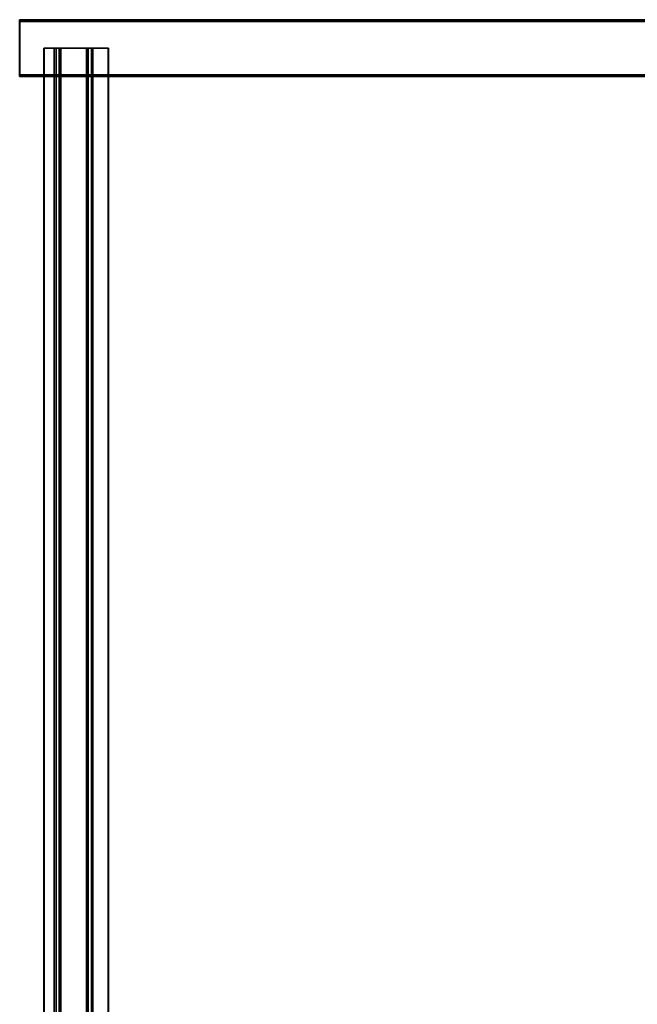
# Model space of a CAD drawing. Extents: x 13429 to 13460.1, y 572.8 to 605.1.
# Tile 8 of 256: x 13433.2 to 13434.3, y 577.8 to 579.5. Entities that reach past the tile are written whole.
import ezdxf

# ---------------------------------------------------------------- set-up
doc = ezdxf.new("R2010")
doc.units = 0
doc.header["$LTSCALE"] = 150
doc.header["$MEASUREMENT"] = 0
doc.layers.add('3DFACE_SHAPE', color=7, linetype='CONTINUOUS')

msp = doc.modelspace()

# ---------------------------------------------------------------- linework, layer by layer
at = {"layer": '3DFACE_SHAPE', "color": 13}
for points, invisible_edges in [([(13433.2118, 579.496, 0.3957), (13433.2081, 579.493, 0.4325), (13433.2078, 579.496, 0.4355)], 3), ([(13433.2081, 579.493, 0.4325), (13433.2081, 579.399, 0.4325), (13433.2078, 579.496, 0.4355)], 14), ([(13433.2078, 579.496, 0.4355), (13433.2081, 579.399, 0.4325), (13433.2078, 579.396, 0.4355)], 3), ([(13433.2078, 579.496, 0.4355), (13437.3992, 579.496, 0.8546), (13433.2118, 579.496, 0.3957)], 2), ([(13433.2078, 579.396, 0.4355), (13437.3992, 579.396, 0.8546), (13433.2078, 579.496, 0.4355)], 2), ([(13437.3992, 579.396, 0.8546), (13437.3992, 579.496, 0.8546), (13433.2078, 579.496, 0.4355)], 12), ([(13433.2118, 579.493, 0.3957), (13433.2081, 579.493, 0.4325), (13433.2118, 579.496, 0.3957)], 2), ([(13433.2081, 579.493, 0.4325), (13437.3996, 579.493, 0.8516), (13433.2081, 579.399, 0.4325)], 2), ([(13437.3996, 579.493, 0.8516), (13437.3996, 579.399, 0.8516), (13433.2081, 579.399, 0.4325)], 12), ([(13433.2118, 579.493, 0.3957), (13437.4032, 579.493, 0.8148), (13433.2081, 579.493, 0.4325)], 2), ([(13437.4032, 579.493, 0.8148), (13437.3996, 579.493, 0.8516), (13433.2081, 579.493, 0.4325)], 12), ([(13433.2118, 579.496, 0.3957), (13437.4032, 579.496, 0.8148), (13433.2118, 579.493, 0.3957)], 2), ([(13437.4032, 579.496, 0.8148), (13437.4032, 579.493, 0.8148), (13433.2118, 579.493, 0.3957)], 12), ([(13437.3992, 579.496, 0.8546), (13437.4032, 579.496, 0.8148), (13433.2118, 579.496, 0.3957)], 12), ([(13433.2504, 579.446, 0.4428), (13433.2772, 579.446, 0.4455), (13433.2507, 579.446, 0.4398)], 2), ([(13433.2504, 579.446, 0.4428), (13433.2504, 576.146, 0.4428), (13433.2772, 579.446, 0.4455)], 2), ([(13433.2504, 576.146, 0.4428), (13433.2772, 576.146, 0.4455), (13433.2772, 579.446, 0.4455)], 12), ([(13433.2507, 579.446, 0.4398), (13433.2507, 576.146, 0.4398), (13433.2504, 579.446, 0.4428)], 2), ([(13433.2507, 576.146, 0.4398), (13433.2504, 576.146, 0.4428), (13433.2504, 579.446, 0.4428)], 12), ([(13433.2507, 579.446, 0.4398), (13433.2772, 579.446, 0.4455), (13433.2805, 579.446, 0.4427)], 3), ([(13433.2805, 579.446, 0.4427), (13433.2805, 576.146, 0.4427), (13433.2507, 579.446, 0.4398)], 2), ([(13433.2805, 576.146, 0.4427), (13433.2507, 576.146, 0.4398), (13433.2507, 579.446, 0.4398)], 12), ([(13433.3282, 579.446, 0.538), (13433.2719, 579.446, 0.5293), (13433.2685, 579.446, 0.532)], 3), ([(13433.2719, 579.446, 0.5293), (13433.2772, 579.446, 0.4455), (13433.2685, 579.446, 0.532)], 13), ([(13433.2685, 579.446, 0.532), (13433.2685, 576.146, 0.532), (13433.3282, 579.446, 0.538)], 2), ([(13433.2685, 576.146, 0.532), (13433.3282, 576.146, 0.538), (13433.3282, 579.446, 0.538)], 12), ([(13433.2772, 579.446, 0.4455), (13433.2772, 576.146, 0.4455), (13433.2685, 579.446, 0.532)], 2), ([(13433.2772, 576.146, 0.4455), (13433.2685, 576.146, 0.532), (13433.2685, 579.446, 0.532)], 12), ([(13433.2772, 579.446, 0.4455), (13433.2719, 579.446, 0.5293), (13433.2805, 579.446, 0.4427)], 13), ([(13433.3255, 579.446, 0.5346), (13433.2719, 579.446, 0.5293), (13433.3282, 579.446, 0.538)], 14), ([(13433.2719, 579.446, 0.5293), (13433.2719, 576.146, 0.5293), (13433.2805, 579.446, 0.4427)], 2), ([(13433.2719, 576.146, 0.5293), (13433.2805, 576.146, 0.4427), (13433.2805, 579.446, 0.4427)], 12), ([(13433.3255, 579.446, 0.5346), (13433.3255, 576.146, 0.5346), (13433.2719, 579.446, 0.5293)], 2), ([(13433.3255, 576.146, 0.5346), (13433.2719, 576.146, 0.5293), (13433.2719, 579.446, 0.5293)], 12), ([(13433.3282, 579.446, 0.538), (13433.3369, 579.446, 0.4514), (13433.3255, 579.446, 0.5346)], 14), ([(13433.3369, 579.446, 0.4514), (13433.3342, 579.446, 0.4481), (13433.3255, 579.446, 0.5346)], 13), ([(13433.3342, 579.446, 0.4481), (13433.3342, 576.146, 0.4481), (13433.3255, 579.446, 0.5346)], 2), ([(13433.3342, 576.146, 0.4481), (13433.3255, 576.146, 0.5346), (13433.3255, 579.446, 0.5346)], 12), ([(13433.3282, 579.446, 0.538), (13433.3282, 576.146, 0.538), (13433.3369, 579.446, 0.4514)], 2), ([(13433.3282, 576.146, 0.538), (13433.3369, 576.146, 0.4514), (13433.3369, 579.446, 0.4514)], 12), ([(13433.3369, 579.446, 0.4514), (13433.3637, 579.446, 0.4541), (13433.3342, 579.446, 0.4481)], 14), ([(13433.3637, 579.446, 0.4541), (13433.364, 579.446, 0.4511), (13433.3342, 579.446, 0.4481)], 12), ([(13433.364, 579.446, 0.4511), (13433.364, 576.146, 0.4511), (13433.3342, 579.446, 0.4481)], 2), ([(13433.364, 576.146, 0.4511), (13433.3342, 576.146, 0.4481), (13433.3342, 579.446, 0.4481)], 12), ([(13433.3369, 579.446, 0.4514), (13433.3369, 576.146, 0.4514), (13433.3637, 579.446, 0.4541)], 2), ([(13433.3369, 576.146, 0.4514), (13433.3637, 576.146, 0.4541), (13433.3637, 579.446, 0.4541)], 12), ([(13433.3637, 579.446, 0.4541), (13433.3637, 576.146, 0.4541), (13433.364, 579.446, 0.4511)], 2), ([(13433.3637, 576.146, 0.4541), (13433.364, 576.146, 0.4511), (13433.364, 579.446, 0.4511)], 12), ([(13433.2081, 579.399, 0.4325), (13433.2118, 579.396, 0.3957), (13433.2078, 579.396, 0.4355)], 13), ([(13433.2118, 579.396, 0.3957), (13437.4032, 579.396, 0.8148), (13433.2078, 579.396, 0.4355)], 2), ([(13437.4032, 579.396, 0.8148), (13437.3992, 579.396, 0.8546), (13433.2078, 579.396, 0.4355)], 12), ([(13433.2081, 579.399, 0.4325), (13433.2118, 579.399, 0.3957), (13433.2118, 579.396, 0.3957)], 12), ([(13433.2081, 579.399, 0.4325), (13437.3996, 579.399, 0.8516), (13433.2118, 579.399, 0.3957)], 2), ([(13433.2118, 579.399, 0.3957), (13437.4032, 579.399, 0.8148), (13433.2118, 579.396, 0.3957)], 2), ([(13437.4032, 579.399, 0.8148), (13437.4032, 579.396, 0.8148), (13433.2118, 579.396, 0.3957)], 12), ([(13437.3996, 579.399, 0.8516), (13437.4032, 579.399, 0.8148), (13433.2118, 579.399, 0.3957)], 12)]:
    msp.add_3dface(points, dxfattribs=dict(at, invisible_edges=invisible_edges))

doc.saveas('drawing.dxf')
